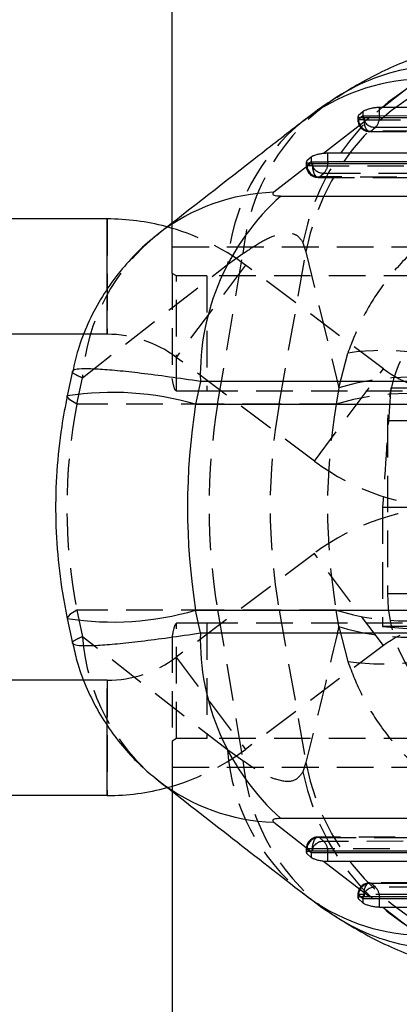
# Model space of a CAD drawing. Extents: x 27 to 187, y 3 to 143.
# Tile 3 of 30: x 72.84 to 79.43, y 19.81 to 36.89. Entities that reach past the tile are written whole.
import ezdxf

# ---------------------------------------------------------------- set-up
doc = ezdxf.new("R2010")
doc.units = 0
doc.header["$LTSCALE"] = 0.5
doc.linetypes.add('HIDDEN', pattern=[1.905, 1.27, -0.635])
doc.layers.get('0').update_dxf_attribs({"linetype": 'CONTINUOUS'})
doc.styles.add('SLDTEXTSTYLE0', font='TXT', dxfattribs={"width": 0.75})
doc.dimstyles.new('SLDDIMSTYLE3', dxfattribs={"dimtxt": 1.75, "dimasz": 1.651, "dimexe": 0, "dimexo": 0.0625, "dimgap": 0.4375, "dimtad": 1, "dimdec": 1, "dimrnd": 1e-09, "dimzin": 12, "dimtxsty": 'SLDTEXTSTYLE0', "dimsah": 1, "dimcen": 0.09, "dimazin": 3, "dimtfac": 1, "dimtdec": 1, "dimtofl": 0, "dimtmove": 0, "dimatfit": 3, "dimtolj": 1, "dimtzin": 12})

# ---------------------------------------------------------------- blocks, each defined once
blk = doc.blocks.new('_D_6')
at = {"color": 179, "linetype": 'CONTINUOUS'}
for p, q in [((49.604, 24.922), (49.604, 3.283)), ((100.888, 14.283), (100.888, 3.283)), ((100.888, 3.783), (49.604, 3.783))]:
    blk.add_line(p, q, dxfattribs=at)
for points in [[(49.604, 3.783), (51.255, 3.529), (51.255, 4.037)], [(100.888, 3.783), (99.237, 4.037), (99.237, 3.529)]]:
    blk.add_solid(points, dxfattribs=at)
at = {"color": 179, "linetype": 'CONTINUOUS', "insert": (70.697, 6.039, -12.724), "char_height": 1.75, "attachment_point": 1, "style": 'SLDTEXTSTYLE0'}
blk.add_mtext('51,3', dxfattribs=at)
blk = doc.blocks.new('_D_7')
at = {"color": 179, "linetype": 'CONTINUOUS'}
for p, q in [((49.604, 24.922), (49.604, 7.141)), ((75.488, 14.283), (75.488, 7.141)), ((75.488, 7.641), (49.604, 7.641))]:
    blk.add_line(p, q, dxfattribs=at)
for points in [[(49.604, 7.641), (51.255, 7.387), (51.255, 7.895)], [(75.488, 7.641), (73.837, 7.895), (73.837, 7.387)]]:
    blk.add_solid(points, dxfattribs=at)
at = {"color": 179, "linetype": 'CONTINUOUS', "insert": (60.41, 9.897, -12.724), "char_height": 1.75, "attachment_point": 1, "style": 'SLDTEXTSTYLE0'}
blk.add_mtext('25,9', dxfattribs=at)
blk = doc.blocks.new('SW_CENTERMARKSYMBOL_5')
at = {"color": 0, "linetype": 'CONTINUOUS'}
for p, q in [((0, 2.5), (0, 4.65)), ((0, 0), (0, 2.5)), ((-2.5, 0), (-4.65, 0)), ((0, 0), (-2.5, 0)), ((0, 0), (0, -2.5)), ((0, 0), (2.5, 0)), ((2.5, 0), (4.65, 0)), ((0, -2.5), (0, -4.65))]:
    blk.add_line(p, q, dxfattribs=at)
blk = doc.blocks.new('SW_CENTERMARKSYMBOL_6')
at = {"color": 0, "linetype": 'CONTINUOUS'}
for p, q in [((0, 2.5), (0, 4.65)), ((0, 0), (0, 2.5)), ((-2.5, 0), (-4.65, 0)), ((0, 0), (-2.5, 0)), ((0, 0), (0, -2.5)), ((0, 0), (2.5, 0)), ((2.5, 0), (4.65, 0)), ((0, -2.5), (0, -4.65))]:
    blk.add_line(p, q, dxfattribs=at)

msp = doc.modelspace()

# ---------------------------------------------------------------- linework, layer by layer
at = {"color": 7, "linetype": 'CONTINUOUS'}
for p, q in [((75.488058, 33.360175), (75.488058, 42.083443)), ((79.775552, 35.857524), (79.145299, 35.367427)), ((79.145299, 35.367427), (79.087424, 35.366928)), ((79.087424, 35.218745), (79.087424, 35.366928)), ((84.541874, 35.363737), (79.145299, 35.367427)), ((78.919246, 35.191652), (78.118188, 34.568811)), ((78.797953, 35.291705), (78.722487, 35.225605)), ((78.797953, 35.291705), (78.797953, 35.218745)), ((78.797953, 35.218745), (79.087424, 35.218745)), ((78.820759, 35.190154), (78.919246, 35.191652)), ((78.919246, 35.191652), (84.271441, 35.188284)), ((77.902747, 34.50513), (77.827281, 34.438573)), ((77.902747, 34.50513), (77.902747, 34.424006)), ((83.319251, 34.570749), (78.192217, 34.572744)), ((78.192217, 34.424006), (78.192217, 34.572744)), ((77.898022, 34.397645), (77.252301, 33.895705)), ((77.898022, 34.397645), (77.925552, 34.396929)), ((77.902747, 34.424006), (78.192217, 34.424006)), ((77.925552, 34.396929), (83.048711, 34.395379)), ((77.375528, 33.830703), (81.916246, 33.828097)), ((74.360244, 33.433443), (63.007906, 33.433443)), ((73.957021, 31.433443), (64.887434, 31.433443)), ((73.757654, 30.791502), (73.667057, 30.363142)), ((75.978583, 30.614268), (75.894869, 30.218448)), ((80.517645, 30.610707), (75.978583, 30.614268)), ((75.894869, 30.218448), (80.547211, 30.218448)), ((75.894869, 26.648439), (80.547211, 26.648439)), ((75.978583, 26.252619), (75.894869, 26.648439)), ((73.667057, 26.503745), (73.757659, 26.075363)), ((75.978583, 26.252619), (80.517645, 26.25618)), ((73.954737, 25.433443), (64.887434, 25.433443)), ((74.360244, 23.433443), (63.007906, 23.433443)), ((75.488058, 23.506616), (75.488058, 14.783443)), ((77.252301, 22.971182), (77.898022, 22.469242)), ((81.916246, 23.03879), (77.375528, 23.036184)), ((77.818706, 22.439826), (77.827281, 22.428314)), ((77.827281, 22.428314), (77.902747, 22.361757)), ((77.925552, 22.469958), (77.898022, 22.469242)), ((77.902747, 22.442881), (77.902747, 22.361757)), ((77.902747, 22.442881), (78.192217, 22.442881)), ((83.048711, 22.471508), (77.925552, 22.469958)), ((78.192217, 22.294143), (78.192217, 22.442881)), ((78.118188, 22.298076), (78.919246, 21.675235)), ((78.192217, 22.294143), (83.319251, 22.296138)), ((78.718888, 21.644762), (78.722487, 21.641282)), ((78.722487, 21.641282), (78.797953, 21.575182)), ((78.797953, 21.648141), (78.797953, 21.575182)), ((78.797953, 21.648141), (79.087424, 21.648141)), ((78.919246, 21.675235), (78.820759, 21.676733)), ((84.271441, 21.678603), (78.919246, 21.675235)), ((79.087424, 21.499959), (79.087424, 21.648141)), ((79.087424, 21.499959), (79.145299, 21.499459)), ((79.145299, 21.499459), (84.541874, 21.503149)), ((79.145299, 21.499459), (79.775552, 21.009363))]:
    msp.add_line(p, q, dxfattribs=at)
at = {"color": 7, "linetype": 'HIDDEN'}
for p, q in [((78.713359, 35.211257), (78.713359, 35.151755)), ((78.722487, 35.151755), (78.722487, 35.208153)), ((78.76677, 35.191064), (78.722487, 35.151755)), ((78.820759, 35.190154), (78.820759, 35.151755)), ((78.820759, 35.151755), (78.713558, 35.151755)), ((78.940996, 34.955669), (79.016458, 35.022659)), ((78.916226, 34.948856), (84.517912, 34.945246)), ((77.818152, 34.423754), (77.818152, 34.357)), ((77.925552, 34.357), (77.818351, 34.357)), ((77.827281, 34.357), (77.827281, 34.413758)), ((77.87529, 34.399628), (77.827281, 34.357)), ((77.925552, 34.396929), (77.925552, 34.357)), ((78.021082, 34.154018), (83.172858, 34.152342)), ((78.045847, 34.16092), (78.121307, 34.227925)), ((74.360244, 33.433443), (74.360244, 31.433443)), ((75.488058, 32.944461), (75.488058, 33.360175)), ((77.760139, 33.019762), (77.811341, 32.860413)), ((75.488058, 32.489224), (75.488058, 32.944461)), ((100.888058, 32.944461), (75.488058, 32.944461)), ((91.36913, 32.944461), (75.488058, 32.944461)), ((76.278483, 30.218448), (76.718543, 32.831668)), ((76.449188, 32.640753), (76.718543, 32.831668)), ((77.346239, 30.218448), (77.811341, 32.860413)), ((77.811341, 32.860413), (78.382049, 30.502275)), ((73.929075, 30.679287), (76.449188, 32.640753)), ((76.761447, 32.632541), (75.560846, 31.032992)), ((79.157765, 30.833894), (76.761447, 32.632541)), ((75.566398, 32.444461), (75.488058, 32.489224)), ((75.488058, 32.489224), (75.488058, 30.668275)), ((75.566398, 30.444461), (75.566398, 32.444461)), ((76.093503, 32.444461), (75.566398, 32.444461)), ((76.093503, 32.444461), (76.093503, 30.444461)), ((91.227812, 32.444461), (76.093503, 32.444461)), ((74.360244, 31.433443), (74.360244, 32.207129)), ((74.360244, 31.433443), (73.957021, 31.433443)), ((78.382049, 30.502275), (78.536481, 31.106672)), ((77.957164, 29.234346), (75.560846, 31.032992)), ((77.957164, 29.234346), (79.157765, 30.833894)), ((73.83161, 30.218448), (73.929075, 30.679287)), ((81.156679, 30.657928), (79.283707, 30.502609)), ((76.093503, 30.444461), (75.566398, 30.444461)), ((91.870278, 30.444461), (76.093503, 30.444461)), ((78.382049, 30.502275), (78.334918, 30.218448)), ((76.278483, 30.218448), (73.83161, 30.218448)), ((77.346239, 30.218448), (76.278483, 30.218448)), ((78.334918, 30.218448), (77.346239, 30.218448)), ((81.21645, 29.933416), (79.22847, 29.933416)), ((79.841507, 29.933416), (79.22847, 29.933416)), ((79.22847, 29.933416), (79.22847, 26.933471)), ((79.142234, 28.433443), (81.013595, 28.433443)), ((79.142234, 28.433443), (79.142234, 26.364028)), ((77.957164, 27.632541), (75.560846, 25.833895)), ((79.157765, 26.032992), (77.957164, 27.632541)), ((81.21645, 26.933471), (79.22847, 26.933471)), ((79.841507, 26.933471), (79.22847, 26.933471)), ((73.83161, 26.648439), (73.929075, 26.1876)), ((76.278483, 26.648439), (73.83161, 26.648439)), ((76.278483, 26.648439), (76.718543, 24.035219)), ((77.346239, 26.648439), (76.278483, 26.648439)), ((77.346239, 26.648439), (77.811341, 24.006474)), ((78.334918, 26.648439), (77.346239, 26.648439)), ((78.382049, 26.364611), (78.334918, 26.648439)), ((75.566398, 24.422426), (75.566398, 26.422426)), ((76.093503, 26.422426), (75.566398, 26.422426)), ((76.093503, 26.422426), (76.093503, 24.422426)), ((91.870278, 26.422426), (76.093503, 26.422426)), ((78.382049, 26.364611), (78.536481, 25.760215)), ((79.142234, 26.364028), (81.001372, 26.208958)), ((76.449188, 24.226134), (73.929075, 26.1876)), ((75.488058, 26.198612), (75.488058, 24.377663)), ((79.157765, 26.032992), (76.761447, 24.234346)), ((75.560846, 25.833895), (76.761447, 24.234346)), ((74.360244, 25.433443), (73.954737, 25.433443)), ((74.360244, 25.433443), (74.360244, 23.433443)), ((74.360244, 24.656487), (74.360244, 25.433443)), ((75.566398, 24.422426), (75.488058, 24.377663)), ((76.093503, 24.422426), (75.566398, 24.422426)), ((91.228301, 24.422426), (76.093503, 24.422426)), ((75.488058, 24.377663), (75.488058, 23.922426)), ((76.718543, 24.035219), (76.449188, 24.226134)), ((100.888058, 23.922426), (75.488058, 23.922426)), ((75.488058, 23.922426), (75.488058, 23.506616)), ((91.36913, 23.922426), (75.488058, 23.922426)), ((77.811341, 24.006474), (77.760139, 23.847124)), ((78.121307, 22.638962), (78.045847, 22.705967)), ((77.818152, 22.509887), (77.818152, 22.442965)), ((77.925552, 22.509887), (77.818351, 22.509887)), ((77.827281, 22.454828), (77.827281, 22.509887)), ((77.827281, 22.509887), (77.875953, 22.46667)), ((83.077327, 22.511625), (77.925552, 22.509887)), ((77.925552, 22.509887), (77.925552, 22.469958)), ((79.016458, 21.844228), (78.940996, 21.911218)), ((78.713359, 21.715132), (78.713359, 21.655425)), ((78.820759, 21.715132), (78.713558, 21.715132)), ((78.722487, 21.664907), (78.722487, 21.715132)), ((78.722487, 21.715132), (78.766698, 21.675886)), ((84.422444, 21.718779), (78.820759, 21.715132)), ((78.820759, 21.715132), (78.820759, 21.676733))]:
    msp.add_line(p, q, dxfattribs=at)
at = {"color": 8, "linetype": 'CONTINUOUS'}
for p, q in [((78.722487, 35.208153), (78.722487, 35.225605)), ((78.797953, 35.218745), (78.76677, 35.191064)), ((78.797953, 35.218745), (78.802345, 35.189739)), ((79.087424, 35.218745), (79.086505, 35.190895)), ((77.827281, 34.413758), (77.827281, 34.438573)), ((77.902747, 34.424006), (77.87529, 34.399628)), ((77.902747, 34.424006), (77.906764, 34.39669)), ((78.192217, 34.424006), (78.191308, 34.396197)), ((74.360244, 32.207129), (74.360244, 33.433443)), ((74.360244, 23.433443), (74.360244, 24.656487)), ((77.827281, 22.428314), (77.827281, 22.454828)), ((77.875953, 22.46667), (77.902747, 22.442881)), ((77.902747, 22.442881), (77.906764, 22.470197)), ((78.192217, 22.442881), (78.191308, 22.47069)), ((78.192217, 22.442881), (83.29911, 22.444771)), ((78.722487, 21.641282), (78.722487, 21.664907)), ((78.766698, 21.675886), (78.797953, 21.648141)), ((78.80236, 21.677216), (78.797953, 21.648141)), ((79.086531, 21.675606), (79.087424, 21.648141)), ((79.087424, 21.648141), (84.676047, 21.651895))]:
    msp.add_line(p, q, dxfattribs=at)
at = {"color": 8, "linetype": 'CONTINUOUS', "flags": 128}
for points in [[(84.677478, 35.214991), (81.886789, 35.21686), (79.087424, 35.218745)], [(83.29832, 34.422116), (80.76659, 34.423048), (78.192217, 34.424006)]]:
    msp.add_lwpolyline(points, dxfattribs=at)
at = {"color": 7, "linetype": 'HIDDEN', "flags": 128}
for points in [[(78.820759, 35.151755), (81.639033, 35.149915), (84.422444, 35.148108)], [(78.820759, 35.151755), (78.823233, 35.10566), (78.830572, 35.061973), (78.842392, 35.022977), (78.858077, 34.990708), (78.876807, 34.966853), (78.897602, 34.952657), (78.919378, 34.948863), (78.940996, 34.955669)], [(79.016458, 35.022659), (79.374616, 35.022416), (80.807248, 35.021444), (84.656033, 35.018849)], [(84.542642, 34.951999), (84.184485, 34.952232), (82.751854, 34.953168), (78.940996, 34.955669)], [(77.925552, 34.357), (80.518804, 34.35612), (83.077327, 34.355262)], [(77.925552, 34.357), (77.928038, 34.310902), (77.935388, 34.267213), (77.947219, 34.228215), (77.962914, 34.195946), (77.981651, 34.172092), (78.002452, 34.157899), (78.02423, 34.154109), (78.045847, 34.16092)], [(83.197564, 34.159148), (82.839407, 34.15927), (81.406782, 34.159759), (78.045847, 34.16092)], [(78.121307, 34.227925), (78.479463, 34.227789), (79.912089, 34.227246), (83.310953, 34.225972)], [(73.83161, 30.218448), (73.710539, 30.293453), (73.666545, 30.353263), (73.667047, 30.363093)], [(73.83161, 26.648439), (73.710539, 26.573434), (73.666545, 26.513624), (73.667048, 26.503793)], [(77.925552, 22.509887), (77.928038, 22.555984), (77.935388, 22.599674), (77.947219, 22.638671), (77.962914, 22.67094), (77.981651, 22.694795), (78.002452, 22.708988), (78.02423, 22.712778), (78.045847, 22.705967)], [(83.172858, 22.714619), (79.566615, 22.713412), (78.021082, 22.712868)], [(78.045847, 22.705967), (78.404003, 22.706091), (79.836629, 22.706588), (83.197564, 22.707739)], [(83.310953, 22.640915), (82.952796, 22.640782), (81.520171, 22.640246), (78.121307, 22.638962)], [(78.820759, 21.715132), (78.823233, 21.761227), (78.830572, 21.804914), (78.842392, 21.84391), (78.858077, 21.876179), (78.876807, 21.900034), (78.897602, 21.91423), (78.919378, 21.918023), (78.940996, 21.911218)], [(84.517912, 21.921773), (80.596732, 21.91923), (78.916226, 21.918112)], [(78.940996, 21.911218), (79.299154, 21.911454), (80.731785, 21.912396), (84.542642, 21.914888)], [(84.656033, 21.848038), (84.297875, 21.847797), (82.865243, 21.846833), (79.016458, 21.844228)]]:
    msp.add_lwpolyline(points, dxfattribs=at)
at = {"color": 7, "linetype": 'HIDDEN'}
for centre, radius, start, end in [((81.776631, 32.248088), 4.08995, 96.4320882, 169.124491), ((81.809203, 32.111577), 4.067389, 96.056695, 169.3909126), ((80.317782, 32.517149), 3.612955, 122.9517269, 175.0059003), ((79.010951, 35.236335), 0.213747, 192.5914981, 271.4764424), ((78.86367, 35.184974), 0.222913, 313.2682154, 1.5219441), ((79.963705, 32.37812), 3.524317, 128.3979546, 175.726335), ((78.916359, 35.151755), 0.203, 180, 269.9624741), ((78.93536, 35.16918), 0.213585, 184.679554, 271.5119994), ((78.021152, 34.357), 0.203, 180, 269.9804341), ((78.040153, 34.374429), 0.213585, 184.6806149, 271.5276118), ((78.115741, 34.4416), 0.213747, 192.1285318, 271.4921477), ((77.968482, 34.390196), 0.222907, 313.2828393, 1.5425872), ((74.360244, 29.433443), 4, 53.1085642, 75.2666561), ((77.442985, 30.416976), 3.523687, 128.3927468, 175.7308311), ((81.72067, 29.941214), 2.492212, 90.166102, 180.1792804), ((74.360244, 29.433443), 2, 53.1085642, 90), ((79.144185, 26.969415), 4.181651, 65.0295798, 98.3561733), ((80.358366, 32.433443), 2, 233.1085642, 270), ((79.614422, 26.493872), 4.193572, 72.9100907, 107.0899093), ((79.567292, 26.210043), 4.193573, 72.9100948, 107.0899052), ((86.884413, 28.433443), 10.755092, 170.4465079, 189.5534921), ((87.486011, 28.433443), 10.295689, 170.0159511, 189.9840489), ((80.358366, 32.433443), 4, 233.1085642, 270), ((80.358366, 24.433443), 4, 90, 126.8914358), ((81.721289, 26.926288), 2.492829, 179.834904, 269.8197136), ((79.567292, 30.656843), 4.193573, 252.9100948, 287.0899052), ((79.614422, 30.373015), 4.193572, 252.9100907, 287.0899093), ((80.358366, 24.433443), 2, 90, 126.8914358), ((77.442938, 26.449897), 3.523639, 184.2690025, 231.6208818), ((79.144185, 29.897472), 4.181651, 261.6438267, 294.9704202), ((74.360244, 27.433443), 2, 270, 306.8914358), ((74.360244, 27.433443), 4, 285.0887073, 306.8914358), ((79.963714, 24.48877), 3.524326, 184.2737022, 231.6009977), ((80.317787, 24.349741), 3.61296, 184.9941374, 237.0485147), ((81.809203, 24.75531), 4.067389, 190.6090874, 263.943305), ((81.776631, 24.618799), 4.08995, 190.875509, 263.5679118), ((78.021152, 22.509887), 0.203, 90.0195659, 180), ((78.040153, 22.492458), 0.213585, 88.4723882, 175.3193851), ((78.115741, 22.425287), 0.213747, 88.5078523, 167.8714682), ((77.968482, 22.476691), 0.222907, 358.4574128, 46.7171607), ((78.916359, 21.715132), 0.203, 90.0375259, 180), ((78.93536, 21.697707), 0.213585, 88.4880006, 175.320446), ((79.010951, 21.630553), 0.213746, 88.5234415, 167.389954), ((78.863507, 21.681797), 0.22311, 358.4100661, 46.7217652)]:
    msp.add_arc(centre, radius, start, end, dxfattribs=at)
at = {"color": 8, "linetype": 'CONTINUOUS'}
for centre, radius, start, end in [((80.230162, 32.601136), 3.49493, 98.617664, 122.4952989), ((79.883111, 32.408343), 3.450857, 91.7861163, 127.6608929), ((77.362474, 30.447118), 3.450347, 91.8298338, 127.6557189), ((74.456121, 25.287631), 5.136434, 73.7334425, 98.8369421), ((74.456117, 31.579287), 5.136465, 261.16317, 286.2665022), ((77.359725, 26.412117), 3.442612, 232.3161904, 268.2118417), ((79.883115, 24.458557), 3.45087, 232.3381902, 268.2138216), ((80.230164, 24.265757), 3.494937, 237.5050266, 261.3823215)]:
    msp.add_arc(centre, radius, start, end, dxfattribs=at)
at = {"color": 7, "linetype": 'CONTINUOUS'}
for centre, radius, start, end in [((80.151936, 30.713294), 4.174527, 131.6887076, 181.3592731), ((74.360244, 29.433443), 4, 75.2666561, 90), ((80.151936, 26.153593), 4.174527, 178.6407269, 228.3112924), ((74.360244, 27.433443), 4, 270, 285.0887073)]:
    msp.add_arc(centre, radius, start, end, dxfattribs=at)
at = {"color": 7, "linetype": 'HIDDEN'}
for centre, major_axis, ratio, start_param, end_param in [((80.914197, 51.005534), (4.054596, 58.060488), 0.003640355, 1.931965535, 1.970345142), ((80.914197, 30.519211), (4.060101, 0.001004), 0.004356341, 4.29913714, 5.813925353), ((84.927147, 28.433443), (11.266704, 0), 0.9123727, 2.967059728, 3.316125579), ((88.000718, 28.433443), (0, 10.279433), 0.954810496, 1.396263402, 1.745329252), ((80.914197, 26.347676), (4.060101, -0.001004), 0.004356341, 0.469259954, 2.022427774)]:
    msp.add_ellipse(centre, major_axis=major_axis, ratio=ratio, start_param=start_param, end_param=end_param, dxfattribs=at)
at = {"color": 7, "linetype": 'CONTINUOUS'}
msp.add_ellipse((84.927147, 28.433443), major_axis=(0, 10.279433), ratio=0.892229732, start_param=1.396263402, end_param=1.745329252, dxfattribs=at)
for points, knots in [([(80.534146, 36.453402), (80.47332, 36.442838), (80.264669, 36.406599), (79.931227, 36.308702), (79.521723, 36.163256), (79.106143, 35.976265), (78.710246, 35.768788), (78.460367, 35.609384), (78.345777, 35.536284)], [0, 0, 0, 0, 0.06648721, 0.228072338, 0.401363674, 0.593167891, 0.813432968, 1, 1, 1, 1]), ([(78.354716, 35.545762), (78.302083, 35.513426), (78.098609, 35.38842), (77.914269, 35.244309), (77.777614, 35.137477)], [0, 0, 0, 0, 0.258676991, 1, 1, 1, 1]), ([(79.087424, 35.366928), (79.066938, 35.365897), (79.025984, 35.363836), (78.958592, 35.352396), (78.894798, 35.336372), (78.84002, 35.316939), (78.810102, 35.301515), (78.800176, 35.293499), (78.797953, 35.291705)], [0, 0, 0, 0, 0.181006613, 0.361851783, 0.547179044, 0.741287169, 0.942073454, 1, 1, 1, 1]), ([(78.714517, 35.211257), (78.714141, 35.210645), (78.71041, 35.204576), (78.725631, 35.19705), (78.760674, 35.189773), (78.800375, 35.190025), (78.820759, 35.190154)], [0, 0, 0, 0, 0.036022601, 0.3570218, 0.669887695, 1, 1, 1, 1]), ([(77.7744, 35.139858), (77.514464, 34.937655), (76.674427, 34.284196), (75.833193, 33.629025), (75.252267, 33.176586)], [0, 0, 0, 0, 0.3094346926, 1, 1, 1, 1]), ([(78.118188, 34.568811), (78.095414, 34.565878), (78.049896, 34.560017), (77.987001, 34.544287), (77.932377, 34.525195), (77.912997, 34.512071), (77.902747, 34.50513)], [0, 0, 0, 0, 0.238736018, 0.477158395, 0.723473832, 1, 1, 1, 1]), ([(78.192217, 34.572744), (78.17164, 34.572249), (78.147563, 34.571669), (78.121917, 34.569174), (78.118188, 34.568811)], [0, 0, 0, 0, 0.854588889, 1, 1, 1, 1]), ([(77.81939, 34.423754), (77.818989, 34.423079), (77.815214, 34.416736), (77.830769, 34.408022), (77.860668, 34.400344), (77.888201, 34.398355), (77.898022, 34.397645)], [0, 0, 0, 0, 0.045132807, 0.424189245, 0.794611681, 1, 1, 1, 1]), ([(77.252301, 33.895705), (77.248023, 33.891979), (77.234628, 33.880312), (77.230749, 33.862227), (77.253405, 33.844728), (77.301699, 33.832959), (77.350918, 33.831455), (77.375528, 33.830703)], [0, 0, 0, 0, 0.109325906, 0.342323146, 0.561827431, 0.780918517, 1, 1, 1, 1]), ([(75.258382, 33.175321), (75.220357, 33.147523), (75.060543, 33.03069), (74.806605, 32.783834), (74.502304, 32.433869), (74.236842, 32.041581), (74.016912, 31.615822), (73.853388, 31.196656), (73.790262, 30.914947), (73.762347, 30.790372)], [0, 0, 0, 0, 0.049178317, 0.206690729, 0.367898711, 0.532640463, 0.69924473, 0.867002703, 1, 1, 1, 1]), ([(73.667057, 30.363142), (73.632712, 30.18586), (73.549319, 29.7554), (73.476078, 29.062279), (73.455033, 28.289631), (73.499682, 27.519247), (73.58185, 26.924324), (73.649921, 26.588328), (73.667057, 26.503745)], [0, 0, 0, 0, 0.139422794, 0.3385331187, 0.5370577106, 0.7352279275, 0.9333471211, 1, 1, 1, 1]), ([(73.763829, 26.076749), (73.785312, 25.974345), (73.838704, 25.719844), (73.982587, 25.33275), (74.181328, 24.923229), (74.419235, 24.548294), (74.68725, 24.212419), (74.965311, 23.924034), (75.164676, 23.763365), (75.2568, 23.689123)], [0, 0, 0, 0, 0.109008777, 0.270915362, 0.42891797, 0.583157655, 0.732879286, 0.876568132, 1, 1, 1, 1]), ([(75.2524, 23.690119), (75.681327, 23.356053), (76.522613, 22.700825), (77.362621, 22.047362), (77.774353, 21.727065)], [0, 0, 0, 0, 0.5098474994, 1, 1, 1, 1]), ([(77.375528, 23.036184), (77.350918, 23.035432), (77.301699, 23.033928), (77.253405, 23.022159), (77.230749, 23.004659), (77.234628, 22.986575), (77.248023, 22.974908), (77.252301, 22.971182)], [0, 0, 0, 0, 0.219081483, 0.438172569, 0.657676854, 0.890674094, 1, 1, 1, 1]), ([(77.898022, 22.469242), (77.881568, 22.467772), (77.84867, 22.464832), (77.821857, 22.455476), (77.820613, 22.446792), (77.820065, 22.442965)], [0, 0, 0, 0, 0.358803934, 0.717425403, 1, 1, 1, 1]), ([(77.902747, 22.361757), (77.912062, 22.35535), (77.930693, 22.342536), (77.984759, 22.323154), (78.049524, 22.306875), (78.096024, 22.300916), (78.118188, 22.298076)], [0, 0, 0, 0, 0.256137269, 0.512274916, 0.767530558, 1, 1, 1, 1]), ([(78.118188, 22.298076), (78.119319, 22.297963), (78.144918, 22.295413), (78.169102, 22.294764), (78.192217, 22.294143)], [0, 0, 0, 0, 0.04418949, 1, 1, 1, 1]), ([(77.77793, 21.729737), (77.913799, 21.623241), (78.097933, 21.478914), (78.301418, 21.353921), (78.354755, 21.321159)], [0, 0, 0, 0, 0.737885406, 1, 1, 1, 1]), ([(78.820759, 21.676733), (78.802009, 21.676888), (78.764511, 21.677198), (78.728909, 21.670956), (78.712073, 21.663442), (78.714964, 21.656916), (78.715624, 21.655425)], [0, 0, 0, 0, 0.3028427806, 0.6056500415, 0.9099064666, 1, 1, 1, 1]), ([(78.797953, 21.575182), (78.807292, 21.568725), (78.825967, 21.555813), (78.880163, 21.535036), (78.946078, 21.517044), (79.019781, 21.503577), (79.064779, 21.50117), (79.087424, 21.499959)], [0, 0, 0, 0, 0.201197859, 0.402329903, 0.604298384, 0.800869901, 1, 1, 1, 1]), ([(78.352675, 21.31973), (78.510306, 21.222204), (78.809048, 21.037373), (79.269423, 20.808632), (79.715852, 20.626154), (80.158877, 20.486021), (80.61095, 20.387777), (81.020864, 20.331178), (81.287189, 20.329539), (81.391068, 20.328899)], [0, 0, 0, 0, 0.195125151, 0.369801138, 0.521964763, 0.661386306, 0.792645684, 0.919121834, 1, 1, 1, 1])]:
    msp.add_open_spline(points, degree=3, knots=knots, dxfattribs=at)
at = {"color": 7, "linetype": 'HIDDEN'}
for points, knots in [([(82.398487, 34.055534), (82.394544, 34.055357), (82.389965, 34.055152), (82.383025, 34.054825), (82.375581, 34.054465), (82.361478, 34.053747), (82.337755, 34.052434), (82.298813, 34.049997), (82.23484, 34.045231), (82.129542, 34.035326), (81.955362, 34.013317), (81.777847, 33.981315), (81.476735, 33.912557), (81.093127, 33.792569), (80.591575, 33.560451), (80.078101, 33.238586), (79.570718, 32.805989), (79.121946, 32.275284), (78.7683, 31.704311), (78.613747, 31.305866), (78.536481, 31.106672)], [0, 0, 0, 0, 0.002426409, 0.002817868, 0.004269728, 0.007005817, 0.011495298, 0.01886329, 0.030961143, 0.050849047, 0.083650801, 0.138243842, 0.160543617, 0.270879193, 0.379370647, 0.48784713, 0.62489614, 0.761887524, 0.880960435, 1, 1, 1, 1]), ([(76.718543, 32.831668), (76.824215, 32.903893), (77.036784, 33.049181), (77.2959, 33.163523), (77.508781, 33.201869), (77.670251, 33.160861), (77.730175, 33.066798), (77.760139, 33.019762)], [0, 0, 0, 0, 0.1951405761, 0.3925434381, 0.5899596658, 0.7949649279, 1, 1, 1, 1]), ([(73.758285, 30.791384), (73.758038, 30.791251), (73.738408, 30.780643), (73.785189, 30.744617), (73.882763, 30.700314), (73.929075, 30.679287)], [0, 0, 0, 0, 0.006632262, 0.528514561, 1, 1, 1, 1]), ([(75.566398, 30.444461), (75.553341, 30.454107), (75.527228, 30.473398), (75.501115, 30.603316), (75.488058, 30.668275)], [0, 0, 0, 0, 0.50000116, 1, 1, 1, 1]), ([(75.566398, 26.422426), (75.553341, 26.41278), (75.527228, 26.393489), (75.501115, 26.263571), (75.488058, 26.198612)], [0, 0, 0, 0, 0.50000116, 1, 1, 1, 1]), ([(78.382049, 26.364611), (78.373807, 26.328751), (78.187827, 25.519585), (77.995318, 24.745885), (77.811341, 24.006474)], [0, 0, 0, 0, 0.044318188, 1, 1, 1, 1]), ([(73.929075, 26.1876), (73.8827, 26.166561), (73.785595, 26.122506), (73.7392, 26.086559), (73.758685, 26.075921), (73.759156, 26.075664)], [0, 0, 0, 0, 0.471469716, 0.987220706, 1, 1, 1, 1]), ([(78.536481, 25.760215), (78.613747, 25.56102), (78.7683, 25.162576), (79.121946, 24.591602), (79.570718, 24.060898), (80.078101, 23.628301), (80.591575, 23.306435), (81.093127, 23.074318), (81.476735, 22.954329), (81.777847, 22.885571), (81.955362, 22.853569), (82.129542, 22.831561), (82.23484, 22.821656), (82.298813, 22.81689), (82.337755, 22.814453), (82.361478, 22.81314), (82.375581, 22.812422), (82.383025, 22.812062), (82.389965, 22.811735), (82.394544, 22.81153), (82.398487, 22.811353)], [0, 0, 0, 0, 0.119039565, 0.238112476, 0.37510386, 0.51215287, 0.620629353, 0.729120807, 0.839456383, 0.861756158, 0.916349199, 0.949150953, 0.969038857, 0.98113671, 0.988504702, 0.992994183, 0.995730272, 0.997182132, 0.997573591, 1, 1, 1, 1]), ([(77.760139, 23.847124), (77.714053, 23.783994), (77.621003, 23.65653), (77.355395, 23.680073), (77.050016, 23.809338), (76.829415, 23.959665), (76.718543, 24.035219)], [0, 0, 0, 0, 0.293185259, 0.591953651, 0.794918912, 1, 1, 1, 1])]:
    msp.add_open_spline(points, degree=3, knots=knots, dxfattribs=at)
at = {"color": 8, "linetype": 'CONTINUOUS'}
for points, knots in [([(75.978583, 30.614268), (75.795128, 30.641313), (75.4239, 30.696038), (74.941693, 30.757826), (74.524326, 30.803328), (74.193176, 30.829498), (73.950465, 30.83642), (73.793664, 30.82581), (73.770047, 30.802829), (73.758285, 30.791384)], [0, 0, 0, 0, 0.142314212, 0.287976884, 0.430218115, 0.575802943, 0.715472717, 0.858300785, 1, 1, 1, 1]), ([(73.759156, 26.075664), (73.770507, 26.064142), (73.793173, 26.041132), (73.950253, 26.030585), (74.190763, 26.037212), (74.523309, 26.063524), (74.938025, 26.108599), (75.42217, 26.170652), (75.793112, 26.225297), (75.978583, 26.252619)], [0, 0, 0, 0, 0.141686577, 0.282937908, 0.424189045, 0.568104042, 0.712019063, 0.856009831, 1, 1, 1, 1])]:
    msp.add_open_spline(points, degree=3, knots=knots, dxfattribs=at)

# ---------------------------------------------------------------- block references
at = {"color": 179, "linetype": 'CONTINUOUS'}
for name, p in [('SW_CENTERMARKSYMBOL_5', (80.188058, 40.383443)), ('SW_CENTERMARKSYMBOL_6', (80.188058, 16.483443))]:
    msp.add_blockref(name, p, dxfattribs=at)

# ---------------------------------------------------------------- dimensions: what is measured, and where the dimension line sits
dim = msp.add_linear_dim(base=(49.604132, 3.783443), p1=(100.888058, 14.783443), p2=(49.604132, 25.422025), angle=0, dimstyle='SLDDIMSTYLE3', dxfattribs=at)
dim.commit()
dim.dimension.update_dxf_attribs({"geometry": '_D_6', "text_midpoint": (73.671266, 3.783443), "dimtype": 160})
dim = msp.add_linear_dim(base=(49.604132, 7.64079), p1=(75.488058, 14.783443), p2=(49.604132, 25.422025), dimstyle='SLDDIMSTYLE3', dxfattribs=at)
dim.commit()
dim.dimension.update_dxf_attribs({"geometry": '_D_7', "text_midpoint": (63.384128, 7.64079), "dimtype": 160})

doc.saveas('drawing.dxf')
